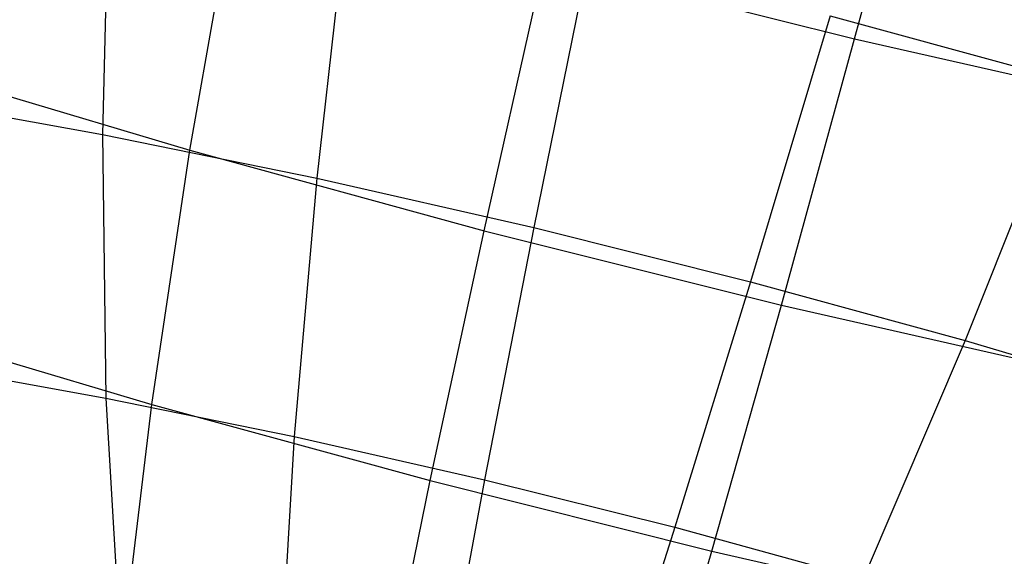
# Model space of a CAD drawing. Extents: x -11.4 to 11.4, y 1.8 to 24.6.
# Tile 10 of 199: x -7.115 to -6.815, y 11.417 to 11.58. Entities that reach past the tile are written whole.
import ezdxf

# ---------------------------------------------------------------- set-up
doc = ezdxf.new("R2010")
doc.units = 0
doc.header["$MEASUREMENT"] = 0
doc.layers.get('0').update_dxf_attribs({"color": 13, "linetype": 'CONTINUOUS'})

# ---------------------------------------------------------------- blocks, each defined once
blk = doc.blocks.new('GRUPUJ_4')
at = {"color": 0}
for p, q in [((4.54422, 9.73265, 5.05562), (4.5673, 9.81906, 5.10346)), ((4.54422, 9.73265, 5.05562), (4.5673, 9.81906, 5.10346)), ((4.31737, 9.78949, 3.39211), (4.31518, 9.70358, 3.44599)), ((4.31737, 9.78949, 3.39211), (4.31518, 9.70358, 3.44599)), ((4.34182, 9.69875, 4.9891), (4.35639, 9.78182, 5.04545)), ((4.34182, 9.69875, 4.9891), (4.35639, 9.78182, 5.04545)), ((4.38998, 9.7747, 3.37681), (4.3805, 9.69027, 3.43222)), ((4.38998, 9.7747, 3.37681), (4.3805, 9.69027, 3.43222)), ((4.46338, 9.75803, 3.36916), (4.44653, 9.67528, 3.42534)), ((4.46338, 9.75803, 3.36916), (4.44653, 9.67528, 3.42534)), ((4.43139, 9.67425, 4.99875), (4.44978, 9.75627, 5.05551)), ((4.43139, 9.67425, 4.99875), (4.44978, 9.75627, 5.05551)), ((4.44978, 9.75627, 5.05551), (4.54422, 9.73265, 5.05562)), ((4.44978, 9.75627, 5.05551), (4.54422, 9.73265, 5.05562)), ((4.53678, 9.73967, 3.36925), (4.51256, 9.65876, 3.42542)), ((4.53678, 9.73967, 3.36925), (4.51256, 9.65876, 3.42542)), ((4.53678, 9.73967, 3.36925), (4.60937, 9.71982, 3.37707)), ((4.53678, 9.73967, 3.36925), (4.60937, 9.71982, 3.37707)), ((4.52195, 9.6516, 4.99885), (4.54422, 9.73265, 5.05562)), ((4.52195, 9.6516, 4.99885), (4.54422, 9.73265, 5.05562)), ((4.54422, 9.73265, 5.05562), (4.63866, 9.71121, 5.04578)), ((4.54422, 9.73265, 5.05562), (4.63866, 9.71121, 5.04578)), ((4.25424, 9.72482, 4.97001), (4.34182, 9.69875, 4.9891)), ((4.25424, 9.72482, 4.97001), (4.34182, 9.69875, 4.9891)), ((4.60937, 9.71982, 3.37707), (4.57786, 9.6409, 3.43245)), ((4.60937, 9.71982, 3.37707), (4.57786, 9.6409, 3.43245)), ((4.2513, 9.71505, 3.46649), (4.31518, 9.70358, 3.44599)), ((4.2513, 9.71505, 3.46649), (4.31518, 9.70358, 3.44599)), ((4.31518, 9.70358, 3.44599), (4.31625, 9.62334, 3.50802)), ((4.31518, 9.70358, 3.44599), (4.3805, 9.69027, 3.43222)), ((4.31518, 9.70358, 3.44599), (4.31625, 9.62334, 3.50802)), ((4.31518, 9.70358, 3.44599), (4.3805, 9.69027, 3.43222)), ((4.33022, 9.6214, 4.92451), (4.34182, 9.69875, 4.9891)), ((4.33022, 9.6214, 4.92451), (4.34182, 9.69875, 4.9891)), ((4.34182, 9.69875, 4.9891), (4.43139, 9.67425, 4.99875)), ((4.34182, 9.69875, 4.9891), (4.43139, 9.67425, 4.99875)), ((4.3805, 9.69027, 3.43222), (4.37358, 9.61166, 3.49594)), ((4.3805, 9.69027, 3.43222), (4.37358, 9.61166, 3.49594)), ((4.3805, 9.69027, 3.43222), (4.44653, 9.67528, 3.42534)), ((4.3805, 9.69027, 3.43222), (4.44653, 9.67528, 3.42534)), ((4.41501, 9.59822, 4.93365), (4.43139, 9.67425, 4.99875)), ((4.41501, 9.59822, 4.93365), (4.43139, 9.67425, 4.99875)), ((4.43139, 9.67425, 4.99875), (4.52195, 9.6516, 4.99885)), ((4.43139, 9.67425, 4.99875), (4.52195, 9.6516, 4.99885)), ((4.44653, 9.67528, 3.42534), (4.43154, 9.5985, 3.4899)), ((4.44653, 9.67528, 3.42534), (4.43154, 9.5985, 3.4899)), ((4.44653, 9.67528, 3.42534), (4.51256, 9.65876, 3.42542)), ((4.44653, 9.67528, 3.42534), (4.51256, 9.65876, 3.42542)), ((4.51256, 9.65876, 3.42542), (4.48949, 9.584, 3.48996)), ((4.51256, 9.65876, 3.42542), (4.48949, 9.584, 3.48996)), ((4.51256, 9.65876, 3.42542), (4.57786, 9.6409, 3.43245)), ((4.51256, 9.65876, 3.42542), (4.57786, 9.6409, 3.43245)), ((4.50074, 9.57677, 4.93375), (4.52195, 9.6516, 4.99885)), ((4.50074, 9.57677, 4.93375), (4.52195, 9.6516, 4.99885)), ((4.52195, 9.6516, 4.99885), (4.61252, 9.63103, 4.98941)), ((4.52195, 9.6516, 4.99885), (4.61252, 9.63103, 4.98941)), ((4.24731, 9.64608, 4.90644), (4.33022, 9.6214, 4.92451)), ((4.24731, 9.64608, 4.90644), (4.33022, 9.6214, 4.92451)), ((4.57786, 9.6409, 3.43245), (4.54681, 9.56832, 3.49614)), ((4.57786, 9.6409, 3.43245), (4.54681, 9.56832, 3.49614)), ((4.57786, 9.6409, 3.43245), (4.64172, 9.6219, 3.44637)), ((4.57786, 9.6409, 3.43245), (4.64172, 9.6219, 3.44637)), ((4.26018, 9.63341, 3.52601), (4.31625, 9.62334, 3.50802)), ((4.26018, 9.63341, 3.52601), (4.31625, 9.62334, 3.50802)), ((4.31625, 9.62334, 3.50802), (4.32055, 9.54962, 3.57755)), ((4.31625, 9.62334, 3.50802), (4.37358, 9.61166, 3.49594)), ((4.31625, 9.62334, 3.50802), (4.32055, 9.54962, 3.57755)), ((4.31625, 9.62334, 3.50802), (4.37358, 9.61166, 3.49594)), ((4.32172, 9.5506, 4.85239), (4.33022, 9.6214, 4.92451)), ((4.32172, 9.5506, 4.85239), (4.33022, 9.6214, 4.92451)), ((4.33022, 9.6214, 4.92451), (4.41501, 9.59822, 4.93365)), ((4.33022, 9.6214, 4.92451), (4.41501, 9.59822, 4.93365)), ((4.37358, 9.61166, 3.49594), (4.36929, 9.53969, 3.56728)), ((4.37358, 9.61166, 3.49594), (4.36929, 9.53969, 3.56728)), ((4.37358, 9.61166, 3.49594), (4.43154, 9.5985, 3.4899)), ((4.37358, 9.61166, 3.49594), (4.43154, 9.5985, 3.4899)), ((4.40082, 9.52896, 4.86091), (4.41501, 9.59822, 4.93365)), ((4.40082, 9.52896, 4.86091), (4.41501, 9.59822, 4.93365)), ((4.41501, 9.59822, 4.93365), (4.50074, 9.57677, 4.93375)), ((4.41501, 9.59822, 4.93365), (4.50074, 9.57677, 4.93375)), ((4.43154, 9.5985, 3.4899), (4.41856, 9.5285, 3.56215)), ((4.43154, 9.5985, 3.4899), (4.41856, 9.5285, 3.56215)), ((4.43154, 9.5985, 3.4899), (4.48949, 9.584, 3.48996)), ((4.43154, 9.5985, 3.4899), (4.48949, 9.584, 3.48996)), ((4.48949, 9.584, 3.48996), (4.46783, 9.51617, 3.5622)), ((4.48949, 9.584, 3.48996), (4.46783, 9.51617, 3.5622)), ((4.48949, 9.584, 3.48996), (4.54681, 9.56832, 3.49614)), ((4.48949, 9.584, 3.48996), (4.54681, 9.56832, 3.49614)), ((4.48081, 9.50895, 4.861), (4.50074, 9.57677, 4.93375)), ((4.48081, 9.50895, 4.861), (4.50074, 9.57677, 4.93375)), ((4.50074, 9.57677, 4.93375), (4.58648, 9.5573, 4.92481)), ((4.50074, 9.57677, 4.93375), (4.58648, 9.5573, 4.92481))]:
    blk.add_line(p, q, dxfattribs=at)
blk = doc.blocks.new('SATELLITE_M_ZWIS-11230-112')
at = {"color": 0}
blk.add_blockref('GRUPUJ_4', (-11.40464, 1.84184, 0.62927), dxfattribs=at)

msp = doc.modelspace()

# ---------------------------------------------------------------- block references
at = {"color": 0}
msp.add_blockref('SATELLITE_M_ZWIS-11230-112', (0, 0), dxfattribs=at)

doc.saveas('drawing.dxf')
